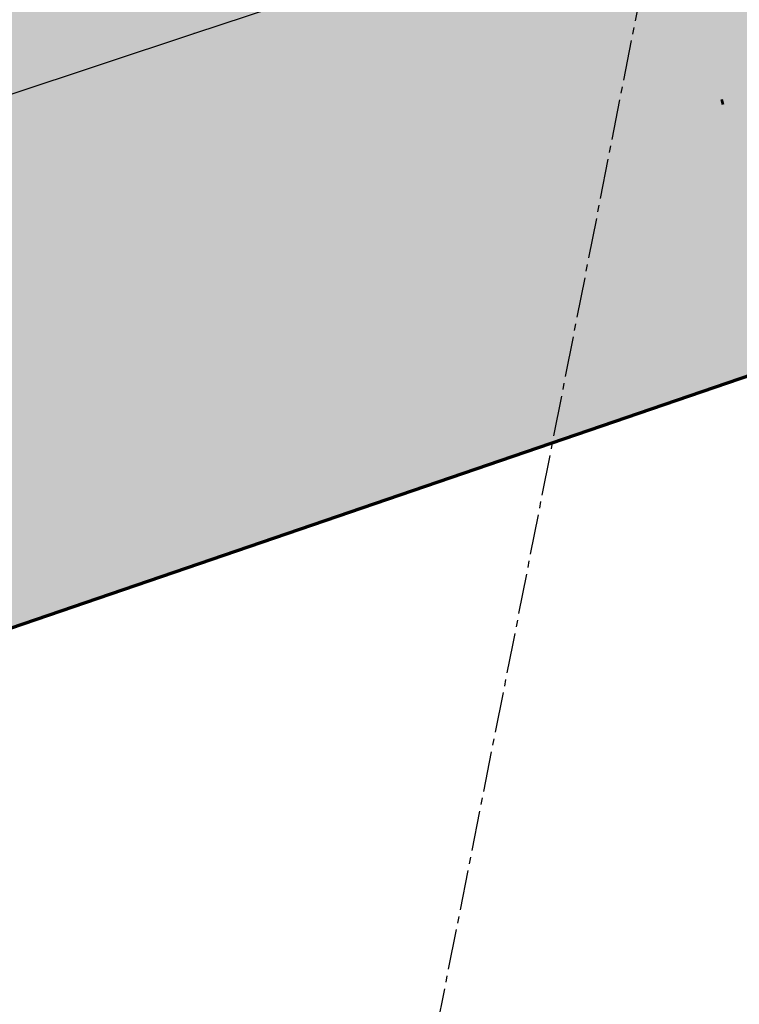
# Model space of a CAD drawing. Header units: metres. Extents: x 189938 to 192675, y 307646 to 311153.
# Tile 59 of 100: x 191247 to 191298, y 309412 to 309482. Entities that reach past the tile are written whole.
import ezdxf

# ---------------------------------------------------------------- set-up
doc = ezdxf.new("R2010")
doc.units = ezdxf.units.M
doc.linetypes.add('1-200 CENTER', pattern=[4.28625, 2.8575, -0.47625, 0.47625, -0.47625])
doc.linetypes.add('1-200 DASHDOT', pattern=[2.54, 1.27, -0.635, 0, -0.635])
doc.layers.add('B-WE-OG-INFO_EIS VOORZORGSMAATREGEL-GV', color=7, linetype='Continuous', lineweight=70, true_color=0xfa194b)
doc.layers.add('B-WE-OG-INFO_EIS VOORZORGSMAATREGEL-V', color=7, linetype='Continuous', lineweight=18, true_color=0xfa194b, transparency=0.8)
for name, color, linetype in [('PH-BEST-KADASTRALE-GRENS', 240, '1-200 CENTER'), ('PH-BEST-KL-BUISLEIDING GEVAARLIJKE INHOUD-G1', 30, '1-500 GASUNIE'), ('PH-NIEUW-HALFVERHARDING', 9, 'Continuous'), ('PH-NIEUW-WEGAS', 2, '1-200 DASHDOT'), ('variant 2', 2, 'Continuous')]:
    doc.layers.add(name, color=color, linetype=linetype)
doc.layers.add('PH-NIEUW - ASFALT XIJKANT', color=115, linetype='Continuous', lineweight=18)
doc.styles.add('NLCS-ISO', font='NLCS-ISO.ttf')
doc.styles.add('ROMANS', font='romans.shx')
doc.linetypes.add('1-500 GASUNIE', pattern='A,3.75,-1.5,["GASUNIE",ROMANS,S=0.6,R=0,X=-1.25,Y=-0.3],-2.75', length=8)

# ---------------------------------------------------------------- blocks, each defined once
blk = doc.blocks.new('SKL-WTB_HULP_OVERIG-SO')
at = {"color": 0, "linetype": 'ByBlock', "lineweight": 18}
for points in [[(-0.1414213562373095, 0.1414213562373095), (0.1414213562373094, -0.1414213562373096)], [(0.1414213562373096, 0.1414213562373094), (-0.1414213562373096, -0.1414213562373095)]]:
    blk.add_lwpolyline(points, dxfattribs=at)
at = {"color": 0, "linetype": 'ByBlock', "lineweight": 18, "style": 'NLCS-ISO', "flags": 1}
for tag, p in [('TYPE', (1.5, 0)), ('OMSCHRIJVING', (1.5, -3)), ('LABEL', (1.5, -1.5))]:
    blk.add_attdef(tag, p, '', height=1, dxfattribs=at)

msp = doc.modelspace()

# ---------------------------------------------------------------- hatches: boundary and pattern name
at = {"layer": 'B-WE-OG-INFO_EIS VOORZORGSMAATREGEL-V'}
msp.add_hatch(color=256, dxfattribs=at).paths.add_polyline_path([(191175.538, 309414.261), (191145.024, 309434.561), (191100.049, 309525.636), (191104.155, 309527.635), (191115.358, 309526.7), (191129.667, 309520.958), (191140.014, 309512.607), (191160.996, 309484.121), (191286.375, 309526.029), (191474.941, 309572.474), (191529.243, 309514.435), (191304.975, 309458.542)])
at = {"layer": 'PH-NIEUW-HALFVERHARDING', "transparency": 33554559}
h = msp.add_hatch(color=41, dxfattribs=at)
h.dxf.hatch_style = 1
edge = h.paths.add_edge_path()
edge.add_line((191454.915659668, 309328.9076102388), (191441.0845580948, 309336.9166888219))
edge.add_arc((191471.6022293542, 309389.6185079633), 60.89999999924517, 229.4782075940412, 239.92645722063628, ccw=False)
edge.add_line((191432.0332325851, 309343.3248313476), (191413.2300275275, 309359.3966583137))
edge.add_arc((191381.3279299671, 309322.0728566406), 49.1000000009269, 49.47820759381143, 51.64934658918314)
edge.add_line((191411.7931339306, 309360.5784581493), (191390.5188399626, 309377.4104430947))
edge.add_arc((191447.3402856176, 309448.4577893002), 90.97473324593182, 216.7871357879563, 231.3482725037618, ccw=False)
edge.add_line((191374.4817289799, 309393.9781342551), (191364.7158318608, 309407.0400584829))
edge.add_arc((191285.3468285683, 309347.6989149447), 99.10000000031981, 36.78404810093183, 39.96184372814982)
edge.add_line((191361.3042373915, 309411.3485971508), (191347.153010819, 309428.2361991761))
edge.add_arc((191577.7845377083, 309621.4974441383), 300.8999999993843, 216.7384749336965, 219.9618437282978, ccw=False)
edge.add_arc((191577.784537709, 309621.4974441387), 300.900000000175, 215.1874485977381, 216.7384749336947, ccw=False)
edge.add_line((191331.8676475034, 309448.1028274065), (191330.242498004, 309450.4076954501))
edge.add_arc((191412.7051574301, 309508.5516530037), 100.8999999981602, 212.6472616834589, 215.1874485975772, ccw=False)
edge.add_line((191327.7465811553, 309454.1195823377), (191316.4575049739, 309471.7397799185))
edge.add_arc((191233.0145425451, 309418.2787471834), 99.09999999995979, 32.64726168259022, 49.77668271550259)
edge.add_line((191297.0101980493, 309493.944895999), (191291.5124093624, 309498.5947241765))
edge.add_line((191291.5124093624, 309498.5947241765), (191291.2546988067, 309498.8126863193))
edge.add_line((191291.2546988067, 309498.8126863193), (191293.4392541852, 309499.3225305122))
edge.add_line((191293.4392541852, 309499.3225305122), (191298.1725812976, 309495.3192559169))
edge.add_arc((191233.0145425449, 309418.2787471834), 100.9000000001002, 32.64726168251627, 49.77668271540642, ccw=False)
edge.add_line((191317.9731188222, 309472.7108178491), (191329.2621950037, 309455.0906202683))
edge.add_arc((191412.7051574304, 309508.5516530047), 99.09999999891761, 212.6472616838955, 215.187448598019)
edge.add_line((191331.7135860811, 309451.4449513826), (191333.3387355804, 309449.1400833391))
edge.add_arc((191577.7845377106, 309621.4974441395), 299.1000000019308, 215.1874485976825, 216.7384749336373)
edge.add_arc((191577.7845377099, 309621.4974441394), 299.100000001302, 216.7384749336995, 219.9618437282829)
edge.add_line((191348.5326610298, 309429.3922983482), (191362.6838876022, 309412.504696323))
edge.add_arc((191285.3468285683, 309347.6989149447), 100.9000000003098, 36.78404810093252, 39.96184372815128, ccw=False)
edge.add_line((191366.1574484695, 309408.117899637), (191375.9232875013, 309395.0560530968))
edge.add_arc((191447.3402856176, 309448.4577893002), 89.17473324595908, 216.7871357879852, 231.3452490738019)
edge.add_line((191391.6394179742, 309378.819104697), (191412.909984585, 309361.9900687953))
edge.add_arc((191381.3279299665, 309322.0728566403), 50.90000000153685, 49.47820759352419, 51.6493465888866, ccw=False)
edge.add_line((191414.3995545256, 309360.7649443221), (191433.2027595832, 309344.693117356))
edge.add_arc((191471.6022293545, 309389.6185079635), 59.09999999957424, 229.4782075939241, 239.9264572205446)
edge.add_line((191441.9865582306, 309338.4743780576), (191455.779949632, 309330.4871360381))
edge.add_line((191455.779949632, 309330.4871360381), (191454.915659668, 309328.9076102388))

# ---------------------------------------------------------------- linework, layer by layer
at = {"layer": 'B-WE-OG-INFO_EIS VOORZORGSMAATREGEL-GV'}
msp.add_lwpolyline([(191175.538, 309414.261), (191145.024, 309434.561), (191100.049, 309525.636), (191104.155, 309527.635), (191115.358, 309526.7), (191129.667, 309520.958), (191140.014, 309512.607), (191160.996, 309484.121), (191286.375, 309526.029), (191474.941, 309572.474), (191529.243, 309514.435), (191304.975, 309458.542)], close=True, dxfattribs=at)
at = {"layer": 'PH-BEST-KADASTRALE-GRENS', "flags": 128}
msp.add_lwpolyline([(191264.704, 309351.151), (191281.746, 309437.206), (191293.241, 309495.657)], dxfattribs=at)
at = {"layer": 'PH-BEST-KL-BUISLEIDING GEVAARLIJKE INHOUD-G1', "flags": 128}
msp.add_lwpolyline([(191126.131, 309472.819), (191127.743, 309470.526), (191130.451, 309466.697), (191138.798, 309454.894), (191143.764, 309447.872), (191145.751, 309445.061), (191148.017, 309444.277), (191150.554, 309444.187), (191150.58, 309444.188), (191152.5, 309444.243), (191154.446, 309444.299), (191156.424, 309444.676), (191162.493, 309447.026), (191164.641, 309447.909), (191168.241, 309449.388), (191174.033, 309451.769), (191181.418, 309454.505), (191188.57, 309457.155), (191193.715, 309458.865), (191207.032, 309463.293), (191220.044, 309467.618), (191233.064, 309471.947), (191245.941, 309476.228), (191259.12, 309480.609), (191266.669, 309483.119), (191271.999, 309484.843), (191284.9, 309489.018), (191291.858, 309491.269), (191295.383, 309492.208)], dxfattribs=at)
at = {"layer": 'PH-NIEUW - ASFALT XIJKANT', "const_width": 0.03}
msp.add_lwpolyline([(191361.3042373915, 309411.3485971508), (191347.153010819, 309428.2361991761, -0.01406552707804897), (191336.6510560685, 309441.5100722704, -0.006767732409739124), (191331.8676475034, 309448.1028274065), (191330.242498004, 309450.4076954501, -0.011084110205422), (191327.7465811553, 309454.1195823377), (191316.4575049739, 309471.7397799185, 0.07488068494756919), (191297.0101980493, 309493.944895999), (191291.5124093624, 309498.5947241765), (191291.2546988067, 309498.8126863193), (191293.4392541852, 309499.3225305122), (191298.1725812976, 309495.3192559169, -0.07488068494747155), (191317.9731188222, 309472.7108178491), (191329.2621950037, 309455.0906202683, 0.01108411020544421), (191331.7135860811, 309451.4449513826), (191333.3387355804, 309449.1400833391, 0.006767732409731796), (191338.093529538, 309442.5867664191, 0.01406552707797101), (191348.5326610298, 309429.3922983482), (191362.6838876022, 309412.504696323, -0.01386663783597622), (191366.1574484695, 309408.117899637)], format="xyb", dxfattribs=at)
at = {"layer": 'PH-NIEUW-WEGAS', "flags": 128}
msp.add_lwpolyline([(191542.0106687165, 309255.7766544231, 0.05902733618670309), (191534.3073819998, 309267.6071058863), (191527.3933013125, 309275.8979965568, 0.01558322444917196), (191522.4272474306, 309281.4891291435), (191518.2844717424, 309285.870435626, 0.04442690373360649), (191498.3640738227, 309303.5039159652), (191490.31040482, 309309.4475681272, 0.04096365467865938), (191469.4421561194, 309322.3542139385), (191462.6348376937, 309325.8293928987, -0.006346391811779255), (191455.3478046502, 309329.6973731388), (191441.5355581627, 309337.6955334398, -0.009800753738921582), (191439.5237074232, 309338.9137899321, -0.03580393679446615), (191432.6179960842, 309344.0089743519), (191413.8147910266, 309360.0808013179, 0.009473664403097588), (191412.3515592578, 309361.2842634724), (191391.079124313, 309378.1147775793, -0.06361400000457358), (191375.2025082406, 309394.517093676), (191365.4366401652, 309407.57897906, 0.01386663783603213), (191361.9940624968, 309411.926646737), (191347.8428359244, 309428.8142487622, -0.01406552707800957), (191337.3722928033, 309442.0484193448, -0.006767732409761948), (191332.6031915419, 309448.6214553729), (191330.9780420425, 309450.9263234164, -0.01108411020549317), (191328.5043880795, 309454.6051013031), (191317.215311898, 309472.2252988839, 0.07488068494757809), (191297.5913896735, 309494.632075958), (191292.0936009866, 309499.2819041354), (191287.5124012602, 309503.156514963)], format="xyb", dxfattribs=at)
at = {"layer": 'variant 2'}
for p, q in [((191296.51215107, 309475.9245398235), (191296.6072622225, 309475.5762607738)), ((191296.6086185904, 309475.9508840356), (191296.7037297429, 309475.6026049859))]:
    msp.add_line(p, q, dxfattribs=at)
msp.add_lwpolyline([(191296.5274695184, 309475.8684465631), (191296.5801579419, 309475.6755115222), (191296.6283917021, 309475.6886836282, 0.7153846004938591)], format="xyb", close=True, dxfattribs=at)

# ---------------------------------------------------------------- block references
at = {"layer": 'PH-BEST-KL-BUISLEIDING GEVAARLIJKE INHOUD-G1', "xscale": 0.1, "yscale": 0.1, "zscale": 0.1}
msp.add_blockref('SKL-WTB_HULP_OVERIG-SO', (191259.12, 309480.61), dxfattribs=at)

doc.saveas('drawing.dxf')
